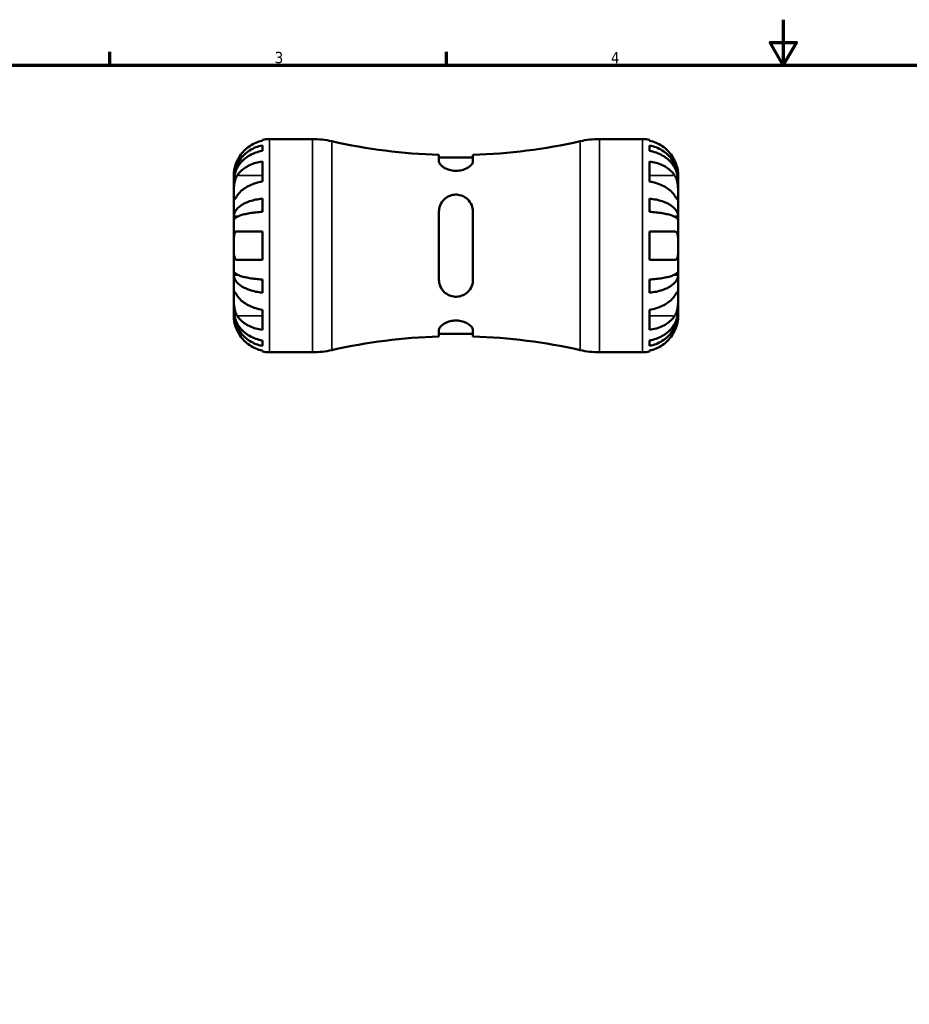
# Model space of a CAD drawing. Header units: millimetres. Extents: x -68 to 666, y 0 to 420.
# Tile 3 of 5: x 129 to 325, y 203 to 420. Entities that reach past the tile are written whole.
import ezdxf

# ---------------------------------------------------------------- set-up
doc = ezdxf.new("R2010")
doc.units = ezdxf.units.MM
for name, color, linetype, lineweight in [('Border (ISO)', 7, 'Continuous', 70), ('Visible (ISO)', 7, 'Continuous', 50), ('Visible Narrow (ISO)', 7, 'Continuous', 35)]:
    doc.layers.add(name, color=color, linetype=linetype, lineweight=lineweight)
doc.styles.add('Note Text (ISO)', font='tahoma.ttf')

# ---------------------------------------------------------------- blocks, each defined once
blk = doc.blocks.new('Borders Default Border')
at = {"layer": 'Border (ISO)'}
for p, q in [((148.5, 410), (148.5, 412.9)), ((222.75, 410), (222.75, 412.9))]:
    blk.add_line(p, q, dxfattribs=at)
at = {"layer": 'Border (ISO)', "flags": 128}
for points in [[(297, 420), (297, 410), (294.11, 415), (299.89, 415), (297, 410)], [(10, 10), (10, 410), (584, 410), (584, 10), (10, 10)]]:
    blk.add_lwpolyline(points, dxfattribs=at)
at = {"layer": 'Border (ISO)', "color": 232, "true_color": 0xca0064, "char_height": 2.5, "attachment_point": 7, "style": 'Note Text (ISO)'}
for s, insert in [('3', (184.85, 410.35)), ('4', (259, 410.4))]:
    blk.add_mtext(s, dxfattribs=dict(at, insert=insert))

msp = doc.modelspace()

# ---------------------------------------------------------------- linework, layer by layer
at = {"layer": 'Visible (ISO)'}
for p, q in [((182.113, 393.305), (182.113, 393.519)), ((183.688, 393.678), (193.15, 393.678)), ((256.476, 393.678), (265.938, 393.678)), ((267.513, 393.519), (267.513, 393.305)), ((182.113, 391.089), (182.113, 392.297)), ((267.513, 392.297), (267.513, 391.089)), ((182.113, 384.304), (182.113, 388.759)), ((221.063, 390.209), (221.063, 388.752)), ((228.563, 389.64), (221.063, 389.64)), ((228.563, 388.752), (228.563, 390.209)), ((267.513, 388.759), (267.513, 384.304)), ((175.813, 384.797), (175.813, 385.803)), ((175.813, 384.415), (175.813, 384.797)), ((175.813, 384.797), (175.826, 384.797)), ((175.813, 381.226), (175.813, 384.415)), ((273.813, 384.797), (273.801, 384.797)), ((273.813, 384.797), (273.813, 385.803)), ((273.813, 384.415), (273.813, 384.797)), ((273.813, 381.226), (273.813, 384.415)), ((175.813, 376.616), (175.813, 381.226)), ((182.113, 377.632), (182.113, 380.548)), ((267.513, 380.548), (267.513, 377.632)), ((273.813, 376.616), (273.813, 381.226)), ((175.813, 375.692), (175.813, 376.616)), ((175.813, 376.616), (176.722, 376.616)), ((175.813, 370.178), (175.813, 375.692)), ((221.063, 377.678), (221.063, 362.678)), ((228.563, 362.678), (228.563, 377.678)), ((273.813, 376.616), (272.905, 376.616)), ((273.813, 375.692), (273.813, 376.616)), ((273.813, 370.178), (273.813, 375.692)), ((182.113, 367.028), (182.113, 373.328)), ((267.513, 373.328), (267.513, 367.028)), ((175.813, 364.663), (175.813, 370.178)), ((273.813, 364.663), (273.813, 370.178)), ((175.813, 363.74), (175.813, 364.663)), ((175.813, 359.129), (175.813, 363.74)), ((175.813, 363.74), (176.722, 363.74)), ((182.113, 359.808), (182.113, 362.724)), ((267.513, 362.724), (267.513, 359.808)), ((273.813, 363.74), (272.905, 363.74)), ((273.813, 363.74), (273.813, 364.663)), ((273.813, 359.129), (273.813, 363.74)), ((175.813, 355.941), (175.813, 359.129)), ((273.813, 355.941), (273.813, 359.129)), ((182.113, 351.597), (182.113, 356.052)), ((267.513, 356.052), (267.513, 351.597)), ((175.813, 355.558), (175.813, 355.941)), ((175.813, 354.553), (175.813, 355.558)), ((175.813, 355.558), (175.826, 355.558)), ((273.813, 355.558), (273.801, 355.558)), ((273.813, 355.558), (273.813, 355.941)), ((273.813, 354.553), (273.813, 355.558)), ((221.063, 351.603), (221.063, 350.146)), ((228.563, 350.716), (221.063, 350.716)), ((228.563, 350.146), (228.563, 351.603)), ((182.113, 348.059), (182.113, 349.267)), ((267.513, 349.267), (267.513, 348.059)), ((182.113, 346.837), (182.113, 347.051)), ((183.688, 346.678), (193.15, 346.678)), ((256.476, 346.678), (265.938, 346.678)), ((267.513, 347.051), (267.513, 346.837))]:
    msp.add_line(p, q, dxfattribs=at)
for centre, radius, start, end in [((183.688, 385.803), 7.875, 90, 101.53696), ((193.15, 374.078), 19.6, 77.29495, 90), ((224.813, 514.52), 124.367, 257.29495, 268.27211), ((224.813, 514.52), 124.367, 271.72789, 282.70505), ((256.476, 374.078), 19.6, 90, 102.70505), ((265.938, 385.803), 7.875, 78.46304, 90), ((224.813, 225.836), 124.367, 91.72789, 102.70505), ((224.813, 225.836), 124.367, 77.29495, 88.27211), ((183.688, 354.553), 7.875, 258.46304, 270), ((193.15, 366.278), 19.6, 270, 282.70505), ((256.476, 366.278), 19.6, 257.29495, 270), ((265.938, 354.553), 7.875, 270, 281.53696)]:
    msp.add_arc(centre, radius, start, end, dxfattribs=at)
for points, knots in [([(182.113, 393.305), (181.611, 393.202), (181.121, 393.047), (180.238, 392.679), (179.766, 392.43), (178.886, 391.839), (178.478, 391.496), (177.789, 390.803), (177.446, 390.389), (176.938, 389.623), (176.749, 389.286), (176.591, 388.953)], [0.14941001, 0.14941001, 0.14941001, 0.14941001, 0.29044502, 0.29044502, 0.43634177, 0.43634177, 0.58223851, 0.58223851, 0.72934673, 0.72934673, 0.83526259, 0.83526259, 0.83526259, 0.83526259]), ([(273.036, 388.953), (272.878, 389.286), (272.689, 389.623), (272.181, 390.389), (271.838, 390.803), (271.149, 391.496), (270.74, 391.839), (269.86, 392.43), (269.389, 392.679), (268.506, 393.047), (268.015, 393.202), (267.513, 393.305)], [3.89239507, 3.89239507, 3.89239507, 3.89239507, 3.99831093, 3.99831093, 4.14541915, 4.14541915, 4.2913159, 4.2913159, 4.43721264, 4.43721264, 4.57824766, 4.57824766, 4.57824766, 4.57824766]), ([(175.813, 384.797), (175.813, 385.271), (175.861, 385.788), (176.069, 386.801), (176.228, 387.297), (176.601, 388.17), (176.849, 388.629), (177.438, 389.484), (177.78, 389.882), (178.468, 390.549), (178.876, 390.88), (179.757, 391.45), (180.229, 391.69), (181.115, 392.046), (181.608, 392.197), (182.113, 392.297)], [3.5133937, 3.5133937, 3.5133937, 3.5133937, 3.6601181, 3.6601181, 3.8068425, 3.8068425, 3.9529976, 3.9529976, 4.0991526, 4.0991526, 4.2449679, 4.2449679, 4.3907831, 4.3907831, 4.5326305, 4.5326305, 4.5326305, 4.5326305]), ([(182.113, 391.089), (181.608, 391), (181.115, 390.866), (180.229, 390.549), (179.757, 390.336), (178.876, 389.828), (178.468, 389.533), (177.78, 388.94), (177.438, 388.586), (176.849, 387.824), (176.601, 387.417), (176.228, 386.639), (176.069, 386.198), (175.861, 385.296), (175.813, 384.836), (175.813, 384.415)], [0.1494024, 0.1494024, 0.1494024, 0.1494024, 0.2912498, 0.2912498, 0.4370651, 0.4370651, 0.5828803, 0.5828803, 0.7290354, 0.7290354, 0.8751905, 0.8751905, 1.0219149, 1.0219149, 1.1686392, 1.1686392, 1.1686392, 1.1686392]), ([(267.513, 392.297), (268.018, 392.197), (268.512, 392.046), (269.397, 391.69), (269.869, 391.45), (270.75, 390.88), (271.159, 390.549), (271.847, 389.882), (272.189, 389.484), (272.778, 388.629), (273.026, 388.17), (273.399, 387.297), (273.558, 386.801), (273.765, 385.788), (273.813, 385.271), (273.813, 384.797)], [0.1494024, 0.1494024, 0.1494024, 0.1494024, 0.2912498, 0.2912498, 0.4370651, 0.4370651, 0.5828803, 0.5828803, 0.7290354, 0.7290354, 0.8751905, 0.8751905, 1.0219149, 1.0219149, 1.1686392, 1.1686392, 1.1686392, 1.1686392]), ([(273.813, 384.415), (273.813, 384.836), (273.765, 385.296), (273.558, 386.198), (273.399, 386.639), (273.026, 387.417), (272.778, 387.824), (272.189, 388.586), (271.847, 388.94), (271.159, 389.533), (270.75, 389.828), (269.869, 390.336), (269.397, 390.549), (268.512, 390.866), (268.018, 391), (267.513, 391.089)], [3.5133937, 3.5133937, 3.5133937, 3.5133937, 3.6601181, 3.6601181, 3.8068425, 3.8068425, 3.9529976, 3.9529976, 4.0991526, 4.0991526, 4.2449679, 4.2449679, 4.3907831, 4.3907831, 4.5326305, 4.5326305, 4.5326305, 4.5326305]), ([(176.591, 388.953), (176.529, 388.822), (176.47, 388.69), (176.334, 388.364), (176.261, 388.172), (176.13, 387.783), (176.073, 387.588), (175.959, 387.139), (175.912, 386.897), (175.84, 386.413), (175.825, 386.196), (175.812, 385.885), (175.813, 385.803), (175.813, 385.803)], [-0.50816407, -0.50816407, -0.50816407, -0.50816407, -0.46460526, -0.46460526, -0.40154747, -0.40154747, -0.3356183, -0.3356183, -0.24286964, -0.24286964, -0.12490659, -0.12490659, 0, 0, 0, 0]), ([(176.591, 385.681), (176.747, 385.914), (176.933, 386.148), (177.435, 386.687), (177.776, 386.979), (178.463, 387.47), (178.872, 387.714), (179.754, 388.135), (180.227, 388.312), (181.114, 388.574), (181.608, 388.685), (182.113, 388.759)], [3.89240184, 3.89240184, 3.89240184, 3.89240184, 3.99678632, 3.99678632, 4.14339205, 4.14339205, 4.28980063, 4.28980063, 4.43620921, 4.43620921, 4.57823442, 4.57823442, 4.57823442, 4.57823442]), ([(228.563, 388.752), (228.563, 388.668), (228.546, 388.579), (228.424, 388.255), (228.23, 388.004), (227.683, 387.536), (227.342, 387.317), (226.599, 386.984), (226.22, 386.859), (225.428, 386.705), (225.031, 386.673), (224.204, 386.702), (223.793, 386.769), (222.968, 386.999), (222.575, 387.171), (221.853, 387.593), (221.549, 387.85), (221.162, 388.328), (221.063, 388.552), (221.063, 388.752)], [-1.4162077, -1.4162077, -1.4162077, -1.4162077, -1.3481792, -1.3481792, -1.1764579, -1.1764579, -1.01804, -1.01804, -0.8874801, -0.8874801, -0.766414, -0.766414, -0.6380935, -0.6380935, -0.4897363, -0.4897363, -0.3144033, -0.3144033, -0.1537291, -0.1537291, -0.1537291, -0.1537291]), ([(267.513, 388.759), (268.015, 388.686), (268.506, 388.576), (269.389, 388.316), (269.86, 388.14), (270.74, 387.722), (271.149, 387.479), (271.838, 386.99), (272.181, 386.697), (272.689, 386.155), (272.878, 385.917), (273.036, 385.681)], [0.14941001, 0.14941001, 0.14941001, 0.14941001, 0.29044502, 0.29044502, 0.43634177, 0.43634177, 0.58223851, 0.58223851, 0.72934673, 0.72934673, 0.83526259, 0.83526259, 0.83526259, 0.83526259]), ([(273.813, 385.803), (273.813, 385.803), (273.814, 385.833), (273.812, 385.957), (273.809, 386.057), (273.787, 386.383), (273.76, 386.642), (273.662, 387.161), (273.608, 387.389), (273.495, 387.785), (273.444, 387.944), (273.334, 388.255), (273.276, 388.405), (273.157, 388.689), (273.098, 388.821), (273.036, 388.953)], [0, 0, 0, 0, 0.07514839, 0.07514839, 0.15775683, 0.15775683, 0.27887104, 0.27887104, 0.36056434, 0.36056434, 0.41315921, 0.41315921, 0.46174689, 0.46174689, 0.50485698, 0.50485698, 0.50485698, 0.50485698]), ([(175.813, 381.226), (175.813, 381.382), (175.813, 381.554), (175.814, 381.936), (175.816, 382.147), (175.828, 382.687), (175.843, 383.022), (175.908, 383.677), (175.956, 383.991), (176.073, 384.502), (176.131, 384.703), (176.266, 385.076), (176.342, 385.247), (176.478, 385.503), (176.533, 385.595), (176.591, 385.681)], [0, 0, 0, 0, 0.06608139, 0.06608139, 0.13667451, 0.13667451, 0.23873403, 0.23873403, 0.33457773, 0.33457773, 0.40157847, 0.40157847, 0.46685307, 0.46685307, 0.50745344, 0.50745344, 0.50745344, 0.50745344]), ([(182.113, 384.304), (181.611, 384.231), (181.121, 384.121), (180.238, 383.861), (179.766, 383.685), (178.886, 383.267), (178.478, 383.025), (177.789, 382.535), (177.446, 382.242), (176.938, 381.7), (176.749, 381.462), (176.591, 381.226)], [0.14941001, 0.14941001, 0.14941001, 0.14941001, 0.29044502, 0.29044502, 0.43634177, 0.43634177, 0.58223851, 0.58223851, 0.72934673, 0.72934673, 0.83526259, 0.83526259, 0.83526259, 0.83526259]), ([(273.036, 381.226), (272.878, 381.462), (272.689, 381.7), (272.181, 382.242), (271.838, 382.535), (271.149, 383.025), (270.74, 383.267), (269.86, 383.685), (269.389, 383.861), (268.506, 384.121), (268.015, 384.231), (267.513, 384.304)], [3.89239507, 3.89239507, 3.89239507, 3.89239507, 3.99831093, 3.99831093, 4.14541915, 4.14541915, 4.2913159, 4.2913159, 4.43721264, 4.43721264, 4.57824766, 4.57824766, 4.57824766, 4.57824766]), ([(273.036, 385.681), (273.093, 385.595), (273.149, 385.503), (273.285, 385.248), (273.361, 385.076), (273.496, 384.703), (273.554, 384.502), (273.668, 384.003), (273.715, 383.702), (273.786, 383.006), (273.802, 382.618), (273.815, 381.87), (273.813, 381.521), (273.813, 381.226)], [-0.50766593, -0.50766593, -0.50766593, -0.50766593, -0.46718991, -0.46718991, -0.40200215, -0.40200215, -0.33506637, -0.33506637, -0.24300458, -0.24300458, -0.12488859, -0.12488859, 0, 0, 0, 0]), ([(176.591, 381.226), (176.533, 381.14), (176.478, 381.058), (176.342, 380.857), (176.266, 380.746), (176.131, 380.554), (176.073, 380.475), (175.958, 380.338), (175.912, 380.299), (175.84, 380.311), (175.825, 380.391), (175.812, 380.699), (175.813, 380.932), (175.813, 381.226)], [-0.50766593, -0.50766593, -0.50766593, -0.50766593, -0.46718991, -0.46718991, -0.40200215, -0.40200215, -0.33506637, -0.33506637, -0.24300458, -0.24300458, -0.12488859, -0.12488859, 0, 0, 0, 0]), ([(175.813, 376.616), (175.813, 376.864), (175.861, 377.135), (176.068, 377.666), (176.227, 377.925), (176.6, 378.383), (176.847, 378.623), (177.435, 379.071), (177.776, 379.28), (178.463, 379.629), (178.873, 379.803), (179.754, 380.103), (180.226, 380.229), (181.113, 380.416), (181.607, 380.495), (182.113, 380.548)], [3.5133942, 3.5133942, 3.5133942, 3.5133942, 3.6599759, 3.6599759, 3.8065576, 3.8065576, 3.952571, 3.952571, 4.0985843, 4.0985843, 4.244542, 4.244542, 4.3904997, 4.3904997, 4.5326255, 4.5326255, 4.5326255, 4.5326255]), ([(221.063, 377.678), (221.063, 377.888), (221.081, 378.096), (221.202, 378.817), (221.396, 379.307), (221.944, 380.139), (222.285, 380.491), (223.028, 381), (223.406, 381.18), (224.198, 381.398), (224.596, 381.443), (225.422, 381.403), (225.833, 381.31), (226.659, 380.977), (227.052, 380.721), (227.774, 380.041), (228.078, 379.597), (228.465, 378.66), (228.563, 378.175), (228.563, 377.678)], [-1.4162077, -1.4162077, -1.4162077, -1.4162077, -1.3481792, -1.3481792, -1.1764579, -1.1764579, -1.01804, -1.01804, -0.8874801, -0.8874801, -0.766414, -0.766414, -0.6380935, -0.6380935, -0.4897363, -0.4897363, -0.3144033, -0.3144033, -0.1537291, -0.1537291, -0.1537291, -0.1537291]), ([(267.513, 380.548), (268.018, 380.495), (268.512, 380.416), (269.397, 380.23), (269.869, 380.104), (270.75, 379.805), (271.159, 379.631), (271.847, 379.282), (272.189, 379.073), (272.778, 378.625), (273.026, 378.384), (273.399, 377.926), (273.558, 377.667), (273.765, 377.136), (273.813, 376.864), (273.813, 376.616)], [0.1494024, 0.1494024, 0.1494024, 0.1494024, 0.2912498, 0.2912498, 0.4370651, 0.4370651, 0.5828803, 0.5828803, 0.7290354, 0.7290354, 0.8751905, 0.8751905, 1.0219149, 1.0219149, 1.1686392, 1.1686392, 1.1686392, 1.1686392]), ([(273.813, 381.226), (273.813, 381.071), (273.813, 380.932), (273.812, 380.684), (273.811, 380.578), (273.798, 380.38), (273.783, 380.315), (273.718, 380.296), (273.671, 380.334), (273.554, 380.475), (273.496, 380.554), (273.361, 380.746), (273.285, 380.856), (273.149, 381.058), (273.093, 381.14), (273.036, 381.226)], [0, 0, 0, 0, 0.06608139, 0.06608139, 0.13667451, 0.13667451, 0.23873403, 0.23873403, 0.33457773, 0.33457773, 0.40157847, 0.40157847, 0.46685307, 0.46685307, 0.50745344, 0.50745344, 0.50745344, 0.50745344]), ([(182.113, 377.632), (181.607, 377.606), (181.113, 377.567), (180.226, 377.475), (179.754, 377.412), (178.873, 377.265), (178.463, 377.179), (177.776, 377.006), (177.435, 376.903), (176.847, 376.682), (176.6, 376.564), (176.227, 376.338), (176.068, 376.21), (175.861, 375.948), (175.813, 375.815), (175.813, 375.692)], [0.1494079, 0.1494079, 0.1494079, 0.1494079, 0.2915337, 0.2915337, 0.4374914, 0.4374914, 0.5834491, 0.5834491, 0.7294624, 0.7294624, 0.8754758, 0.8754758, 1.0220575, 1.0220575, 1.1686392, 1.1686392, 1.1686392, 1.1686392]), ([(273.813, 375.692), (273.813, 375.815), (273.765, 375.949), (273.558, 376.21), (273.399, 376.339), (273.026, 376.565), (272.778, 376.683), (272.189, 376.904), (271.847, 377.007), (271.159, 377.18), (270.75, 377.265), (269.869, 377.413), (269.397, 377.475), (268.512, 377.567), (268.018, 377.606), (267.513, 377.632)], [3.5133942, 3.5133942, 3.5133942, 3.5133942, 3.6601186, 3.6601186, 3.8068429, 3.8068429, 3.952998, 3.952998, 4.0991531, 4.0991531, 4.2449683, 4.2449683, 4.3907836, 4.3907836, 4.532631, 4.532631, 4.532631, 4.532631]), ([(175.813, 370.178), (175.813, 370.397), (175.813, 370.616), (175.814, 371.06), (175.816, 371.283), (175.83, 371.868), (175.85, 372.203), (175.935, 372.68), (175.985, 372.846), (176.103, 373.072), (176.162, 373.147), (176.298, 373.26), (176.376, 373.297), (176.503, 373.324), (176.546, 373.328), (176.591, 373.328)], [-2.17667965, -2.17667965, -2.17667965, -2.17667965, -2.11086653, -2.11086653, -2.04055216, -2.04055216, -1.91738302, -1.91738302, -1.82942275, -1.82942275, -1.76558177, -1.76558177, -1.70117883, -1.70117883, -1.66961913, -1.66961913, -1.66961913, -1.66961913]), ([(176.591, 373.328), (176.749, 373.328), (176.938, 373.328), (177.446, 373.328), (177.789, 373.328), (178.478, 373.328), (178.886, 373.328), (179.766, 373.328), (180.238, 373.328), (181.121, 373.328), (181.611, 373.328), (182.113, 373.328)], [3.89239507, 3.89239507, 3.89239507, 3.89239507, 3.99831093, 3.99831093, 4.14541915, 4.14541915, 4.2913159, 4.2913159, 4.43721264, 4.43721264, 4.57824766, 4.57824766, 4.57824766, 4.57824766]), ([(267.513, 373.328), (268.015, 373.328), (268.506, 373.328), (269.389, 373.328), (269.86, 373.328), (270.74, 373.328), (271.149, 373.328), (271.838, 373.328), (272.181, 373.328), (272.689, 373.328), (272.878, 373.328), (273.036, 373.328)], [0.14941001, 0.14941001, 0.14941001, 0.14941001, 0.29044502, 0.29044502, 0.43634177, 0.43634177, 0.58223851, 0.58223851, 0.72934673, 0.72934673, 0.83526259, 0.83526259, 0.83526259, 0.83526259]), ([(273.036, 373.328), (273.098, 373.328), (273.157, 373.32), (273.293, 373.278), (273.365, 373.236), (273.496, 373.11), (273.554, 373.025), (273.668, 372.771), (273.715, 372.584), (273.786, 372.082), (273.802, 371.752), (273.815, 371.006), (273.813, 370.594), (273.813, 370.178)], [-0.50816407, -0.50816407, -0.50816407, -0.50816407, -0.46460526, -0.46460526, -0.40154747, -0.40154747, -0.3356183, -0.3356183, -0.24286964, -0.24286964, -0.12490659, -0.12490659, 0, 0, 0, 0]), ([(176.591, 367.028), (176.529, 367.028), (176.47, 367.036), (176.334, 367.077), (176.261, 367.12), (176.13, 367.246), (176.073, 367.331), (175.959, 367.585), (175.912, 367.771), (175.84, 368.274), (175.825, 368.604), (175.812, 369.35), (175.813, 369.762), (175.813, 370.178)], [-0.50816407, -0.50816407, -0.50816407, -0.50816407, -0.46460526, -0.46460526, -0.40154747, -0.40154747, -0.3356183, -0.3356183, -0.24286964, -0.24286964, -0.12490659, -0.12490659, 0, 0, 0, 0]), ([(273.813, 370.178), (273.813, 369.959), (273.813, 369.74), (273.812, 369.296), (273.811, 369.073), (273.797, 368.487), (273.777, 368.153), (273.692, 367.676), (273.642, 367.51), (273.524, 367.284), (273.465, 367.209), (273.328, 367.096), (273.251, 367.059), (273.124, 367.032), (273.081, 367.028), (273.036, 367.028)], [-2.17667965, -2.17667965, -2.17667965, -2.17667965, -2.11086653, -2.11086653, -2.04055216, -2.04055216, -1.91738302, -1.91738302, -1.82942275, -1.82942275, -1.76558177, -1.76558177, -1.70117883, -1.70117883, -1.66961913, -1.66961913, -1.66961913, -1.66961913]), ([(182.113, 367.028), (181.608, 367.028), (181.114, 367.028), (180.227, 367.028), (179.754, 367.028), (178.872, 367.028), (178.463, 367.028), (177.776, 367.028), (177.435, 367.028), (176.933, 367.028), (176.747, 367.028), (176.591, 367.028)], [0.14942955, 0.14942955, 0.14942955, 0.14942955, 0.29145476, 0.29145476, 0.43786333, 0.43786333, 0.58427191, 0.58427191, 0.73087765, 0.73087765, 0.83526212, 0.83526212, 0.83526212, 0.83526212]), ([(273.036, 367.028), (272.878, 367.028), (272.689, 367.028), (272.181, 367.028), (271.838, 367.028), (271.149, 367.028), (270.74, 367.028), (269.86, 367.028), (269.389, 367.028), (268.506, 367.028), (268.015, 367.028), (267.513, 367.028)], [3.89240137, 3.89240137, 3.89240137, 3.89240137, 3.99831723, 3.99831723, 4.14542545, 4.14542545, 4.2913222, 4.2913222, 4.43721894, 4.43721894, 4.57825396, 4.57825396, 4.57825396, 4.57825396]), ([(175.813, 364.663), (175.813, 364.541), (175.861, 364.407), (176.069, 364.145), (176.228, 364.017), (176.601, 363.791), (176.849, 363.673), (177.438, 363.451), (177.78, 363.349), (178.468, 363.176), (178.876, 363.09), (179.757, 362.943), (180.229, 362.881), (181.115, 362.789), (181.608, 362.75), (182.113, 362.724)], [3.5133937, 3.5133937, 3.5133937, 3.5133937, 3.6601181, 3.6601181, 3.8068425, 3.8068425, 3.9529976, 3.9529976, 4.0991526, 4.0991526, 4.2449679, 4.2449679, 4.3907831, 4.3907831, 4.5326305, 4.5326305, 4.5326305, 4.5326305]), ([(182.113, 359.808), (181.607, 359.861), (181.113, 359.94), (180.226, 360.127), (179.754, 360.253), (178.873, 360.553), (178.463, 360.726), (177.776, 361.076), (177.435, 361.284), (176.847, 361.733), (176.6, 361.973), (176.227, 362.431), (176.068, 362.69), (175.861, 363.221), (175.813, 363.492), (175.813, 363.74)], [0.1494079, 0.1494079, 0.1494079, 0.1494079, 0.2915337, 0.2915337, 0.4374914, 0.4374914, 0.5834491, 0.5834491, 0.7294624, 0.7294624, 0.8754758, 0.8754758, 1.0220575, 1.0220575, 1.1686392, 1.1686392, 1.1686392, 1.1686392]), ([(228.563, 362.678), (228.563, 362.468), (228.546, 362.26), (228.424, 361.538), (228.23, 361.049), (227.683, 360.217), (227.342, 359.865), (226.599, 359.355), (226.22, 359.176), (225.428, 358.958), (225.031, 358.913), (224.204, 358.953), (223.793, 359.046), (222.968, 359.379), (222.575, 359.635), (221.853, 360.314), (221.549, 360.759), (221.162, 361.696), (221.063, 362.181), (221.063, 362.678)], [-1.4162077, -1.4162077, -1.4162077, -1.4162077, -1.3481792, -1.3481792, -1.1764579, -1.1764579, -1.01804, -1.01804, -0.8874801, -0.8874801, -0.766414, -0.766414, -0.6380935, -0.6380935, -0.4897363, -0.4897363, -0.3144033, -0.3144033, -0.1537291, -0.1537291, -0.1537291, -0.1537291]), ([(267.513, 362.724), (268.018, 362.75), (268.512, 362.789), (269.397, 362.881), (269.869, 362.943), (270.75, 363.09), (271.159, 363.176), (271.847, 363.349), (272.189, 363.451), (272.778, 363.673), (273.026, 363.791), (273.399, 364.017), (273.558, 364.145), (273.765, 364.407), (273.813, 364.541), (273.813, 364.663)], [0.1494024, 0.1494024, 0.1494024, 0.1494024, 0.2912498, 0.2912498, 0.4370651, 0.4370651, 0.5828803, 0.5828803, 0.7290354, 0.7290354, 0.8751905, 0.8751905, 1.0219149, 1.0219149, 1.1686392, 1.1686392, 1.1686392, 1.1686392]), ([(273.813, 363.74), (273.813, 363.491), (273.765, 363.22), (273.558, 362.689), (273.399, 362.429), (273.026, 361.971), (272.778, 361.731), (272.189, 361.282), (271.847, 361.074), (271.159, 360.725), (270.75, 360.551), (269.869, 360.252), (269.397, 360.126), (268.512, 359.94), (268.018, 359.861), (267.513, 359.808)], [3.5133942, 3.5133942, 3.5133942, 3.5133942, 3.6601186, 3.6601186, 3.8068429, 3.8068429, 3.952998, 3.952998, 4.0991531, 4.0991531, 4.2449683, 4.2449683, 4.3907836, 4.3907836, 4.532631, 4.532631, 4.532631, 4.532631]), ([(176.591, 354.675), (176.533, 354.761), (176.478, 354.853), (176.342, 355.108), (176.266, 355.28), (176.131, 355.653), (176.073, 355.854), (175.958, 356.352), (175.912, 356.654), (175.84, 357.35), (175.825, 357.737), (175.812, 358.485), (175.813, 358.835), (175.813, 359.129)], [-0.50766593, -0.50766593, -0.50766593, -0.50766593, -0.46718991, -0.46718991, -0.40200215, -0.40200215, -0.33506637, -0.33506637, -0.24300458, -0.24300458, -0.12488859, -0.12488859, 0, 0, 0, 0]), ([(175.813, 359.129), (175.813, 359.285), (175.813, 359.424), (175.814, 359.672), (175.816, 359.778), (175.828, 359.976), (175.843, 360.04), (175.908, 360.06), (175.956, 360.021), (176.073, 359.88), (176.131, 359.802), (176.266, 359.61), (176.342, 359.499), (176.478, 359.298), (176.533, 359.216), (176.591, 359.129)], [0, 0, 0, 0, 0.06608139, 0.06608139, 0.13667451, 0.13667451, 0.23873403, 0.23873403, 0.33457773, 0.33457773, 0.40157847, 0.40157847, 0.46685307, 0.46685307, 0.50745344, 0.50745344, 0.50745344, 0.50745344]), ([(176.591, 359.129), (176.749, 358.894), (176.938, 358.656), (177.446, 358.114), (177.789, 357.821), (178.478, 357.331), (178.886, 357.089), (179.766, 356.67), (180.238, 356.495), (181.121, 356.235), (181.611, 356.125), (182.113, 356.052)], [3.8924012, 3.8924012, 3.8924012, 3.8924012, 3.99831706, 3.99831706, 4.14542528, 4.14542528, 4.29132202, 4.29132202, 4.43721877, 4.43721877, 4.57825378, 4.57825378, 4.57825378, 4.57825378]), ([(267.513, 356.052), (268.015, 356.125), (268.506, 356.235), (269.389, 356.495), (269.86, 356.67), (270.74, 357.089), (271.149, 357.331), (271.838, 357.821), (272.181, 358.114), (272.689, 358.656), (272.878, 358.894), (273.036, 359.129)], [0.14941001, 0.14941001, 0.14941001, 0.14941001, 0.29044502, 0.29044502, 0.43634177, 0.43634177, 0.58223851, 0.58223851, 0.72934673, 0.72934673, 0.83526259, 0.83526259, 0.83526259, 0.83526259]), ([(273.036, 359.129), (273.093, 359.216), (273.149, 359.298), (273.285, 359.499), (273.361, 359.61), (273.496, 359.802), (273.554, 359.88), (273.668, 360.018), (273.715, 360.057), (273.786, 360.044), (273.802, 359.964), (273.815, 359.657), (273.813, 359.424), (273.813, 359.129)], [-0.50766593, -0.50766593, -0.50766593, -0.50766593, -0.46718991, -0.46718991, -0.40200215, -0.40200215, -0.33506637, -0.33506637, -0.24300458, -0.24300458, -0.12488859, -0.12488859, 0, 0, 0, 0]), ([(273.813, 359.129), (273.813, 358.974), (273.813, 358.802), (273.812, 358.42), (273.811, 358.209), (273.798, 357.669), (273.783, 357.334), (273.718, 356.678), (273.671, 356.365), (273.554, 355.854), (273.496, 355.653), (273.361, 355.28), (273.285, 355.109), (273.149, 354.853), (273.093, 354.761), (273.036, 354.675)], [0, 0, 0, 0, 0.06608139, 0.06608139, 0.13667451, 0.13667451, 0.23873403, 0.23873403, 0.33457773, 0.33457773, 0.40157847, 0.40157847, 0.46685307, 0.46685307, 0.50745344, 0.50745344, 0.50745344, 0.50745344]), ([(175.813, 355.941), (175.813, 355.52), (175.861, 355.059), (176.069, 354.158), (176.228, 353.717), (176.601, 352.939), (176.849, 352.531), (177.438, 351.77), (177.78, 351.416), (178.468, 350.822), (178.876, 350.528), (179.757, 350.02), (180.229, 349.807), (181.115, 349.49), (181.608, 349.356), (182.113, 349.267)], [3.5133942, 3.5133942, 3.5133942, 3.5133942, 3.6601185, 3.6601185, 3.8068429, 3.8068429, 3.952998, 3.952998, 4.0991531, 4.0991531, 4.2449683, 4.2449683, 4.3907836, 4.3907836, 4.532631, 4.532631, 4.532631, 4.532631]), ([(182.113, 348.059), (181.608, 348.159), (181.115, 348.31), (180.229, 348.665), (179.757, 348.905), (178.876, 349.476), (178.468, 349.807), (177.78, 350.474), (177.438, 350.871), (176.849, 351.727), (176.601, 352.185), (176.228, 353.059), (176.069, 353.555), (175.861, 354.568), (175.813, 355.085), (175.813, 355.558)], [0.1494024, 0.1494024, 0.1494024, 0.1494024, 0.2912498, 0.2912498, 0.4370651, 0.4370651, 0.5828803, 0.5828803, 0.7290354, 0.7290354, 0.8751905, 0.8751905, 1.0219149, 1.0219149, 1.1686392, 1.1686392, 1.1686392, 1.1686392]), ([(175.813, 354.553), (175.813, 354.553), (175.813, 354.53), (175.814, 354.436), (175.816, 354.362), (175.83, 354.092), (175.85, 353.85), (175.935, 353.339), (175.985, 353.102), (176.103, 352.665), (176.162, 352.474), (176.298, 352.084), (176.376, 351.887), (176.503, 351.594), (176.546, 351.498), (176.591, 351.403)], [-2.17667965, -2.17667965, -2.17667965, -2.17667965, -2.11086653, -2.11086653, -2.04055216, -2.04055216, -1.91738302, -1.91738302, -1.82942275, -1.82942275, -1.76558177, -1.76558177, -1.70117883, -1.70117883, -1.66961913, -1.66961913, -1.66961913, -1.66961913]), ([(182.113, 351.597), (181.611, 351.67), (181.121, 351.78), (180.238, 352.04), (179.766, 352.216), (178.886, 352.634), (178.478, 352.876), (177.789, 353.366), (177.446, 353.659), (176.938, 354.201), (176.749, 354.439), (176.591, 354.675)], [0.14941001, 0.14941001, 0.14941001, 0.14941001, 0.29044502, 0.29044502, 0.43634177, 0.43634177, 0.58223851, 0.58223851, 0.72934673, 0.72934673, 0.83526259, 0.83526259, 0.83526259, 0.83526259]), ([(267.513, 349.267), (268.018, 349.356), (268.512, 349.49), (269.397, 349.807), (269.869, 350.02), (270.75, 350.528), (271.159, 350.822), (271.847, 351.416), (272.189, 351.77), (272.778, 352.531), (273.026, 352.939), (273.399, 353.717), (273.558, 354.158), (273.765, 355.059), (273.813, 355.52), (273.813, 355.941)], [0.1494024, 0.1494024, 0.1494024, 0.1494024, 0.2912498, 0.2912498, 0.4370651, 0.4370651, 0.5828803, 0.5828803, 0.7290354, 0.7290354, 0.8751905, 0.8751905, 1.0219149, 1.0219149, 1.1686392, 1.1686392, 1.1686392, 1.1686392]), ([(273.813, 355.558), (273.813, 355.085), (273.765, 354.568), (273.558, 353.555), (273.399, 353.059), (273.026, 352.185), (272.778, 351.727), (272.189, 350.871), (271.847, 350.474), (271.159, 349.807), (270.75, 349.476), (269.869, 348.905), (269.397, 348.665), (268.512, 348.31), (268.018, 348.159), (267.513, 348.059)], [3.5133937, 3.5133937, 3.5133937, 3.5133937, 3.6601181, 3.6601181, 3.8068425, 3.8068425, 3.9529976, 3.9529976, 4.0991526, 4.0991526, 4.2449679, 4.2449679, 4.3907831, 4.3907831, 4.5326305, 4.5326305, 4.5326305, 4.5326305]), ([(273.036, 354.675), (272.878, 354.439), (272.689, 354.201), (272.181, 353.659), (271.838, 353.366), (271.149, 352.876), (270.74, 352.634), (269.86, 352.216), (269.389, 352.04), (268.506, 351.78), (268.015, 351.67), (267.513, 351.597)], [3.89239507, 3.89239507, 3.89239507, 3.89239507, 3.99831093, 3.99831093, 4.14541915, 4.14541915, 4.2913159, 4.2913159, 4.43721264, 4.43721264, 4.57824766, 4.57824766, 4.57824766, 4.57824766]), ([(273.036, 351.403), (273.098, 351.534), (273.157, 351.666), (273.293, 351.991), (273.365, 352.184), (273.496, 352.573), (273.554, 352.768), (273.668, 353.216), (273.715, 353.458), (273.786, 353.942), (273.802, 354.159), (273.815, 354.47), (273.813, 354.553), (273.813, 354.553)], [-0.50816407, -0.50816407, -0.50816407, -0.50816407, -0.46460526, -0.46460526, -0.40154747, -0.40154747, -0.3356183, -0.3356183, -0.24286964, -0.24286964, -0.12490659, -0.12490659, 0, 0, 0, 0]), ([(221.063, 351.603), (221.063, 351.688), (221.081, 351.777), (221.202, 352.101), (221.396, 352.352), (221.944, 352.82), (222.285, 353.039), (223.028, 353.372), (223.406, 353.497), (224.198, 353.65), (224.596, 353.683), (225.422, 353.654), (225.833, 353.587), (226.659, 353.357), (227.052, 353.185), (227.774, 352.763), (228.078, 352.506), (228.465, 352.027), (228.563, 351.804), (228.563, 351.603)], [-1.4162077, -1.4162077, -1.4162077, -1.4162077, -1.3481792, -1.3481792, -1.1764579, -1.1764579, -1.01804, -1.01804, -0.8874801, -0.8874801, -0.766414, -0.766414, -0.6380935, -0.6380935, -0.4897363, -0.4897363, -0.3144033, -0.3144033, -0.1537291, -0.1537291, -0.1537291, -0.1537291]), ([(176.591, 351.403), (176.749, 351.07), (176.938, 350.733), (177.446, 349.966), (177.789, 349.552), (178.478, 348.86), (178.886, 348.517), (179.766, 347.925), (180.238, 347.677), (181.121, 347.309), (181.611, 347.154), (182.113, 347.051)], [3.89239507, 3.89239507, 3.89239507, 3.89239507, 3.99831093, 3.99831093, 4.14541915, 4.14541915, 4.2913159, 4.2913159, 4.43721264, 4.43721264, 4.57824766, 4.57824766, 4.57824766, 4.57824766]), ([(267.513, 347.051), (268.015, 347.154), (268.506, 347.309), (269.389, 347.677), (269.86, 347.925), (270.74, 348.517), (271.149, 348.86), (271.838, 349.552), (272.181, 349.966), (272.689, 350.733), (272.878, 351.07), (273.036, 351.403)], [0.14941001, 0.14941001, 0.14941001, 0.14941001, 0.29044502, 0.29044502, 0.43634177, 0.43634177, 0.58223851, 0.58223851, 0.72934673, 0.72934673, 0.83526259, 0.83526259, 0.83526259, 0.83526259])]:
    msp.add_open_spline(points, degree=3, knots=knots, dxfattribs=at)
at = {"layer": 'Visible Narrow (ISO)'}
for p, q in [((183.688, 346.967), (183.688, 393.389)), ((193.15, 346.967), (193.15, 393.389)), ((256.476, 393.389), (256.476, 346.967)), ((265.938, 346.967), (265.938, 393.389)), ((197.461, 392.915), (197.461, 347.441)), ((252.166, 347.441), (252.166, 392.915)), ((176.867, 385.681), (181.837, 385.681)), ((272.76, 385.681), (267.789, 385.681)), ((176.867, 354.675), (181.837, 354.675)), ((272.76, 354.675), (267.789, 354.675))]:
    msp.add_line(p, q, dxfattribs=at)

# ---------------------------------------------------------------- block references
msp.add_blockref('Borders Default Border', (0, 0))

doc.saveas('drawing.dxf')
